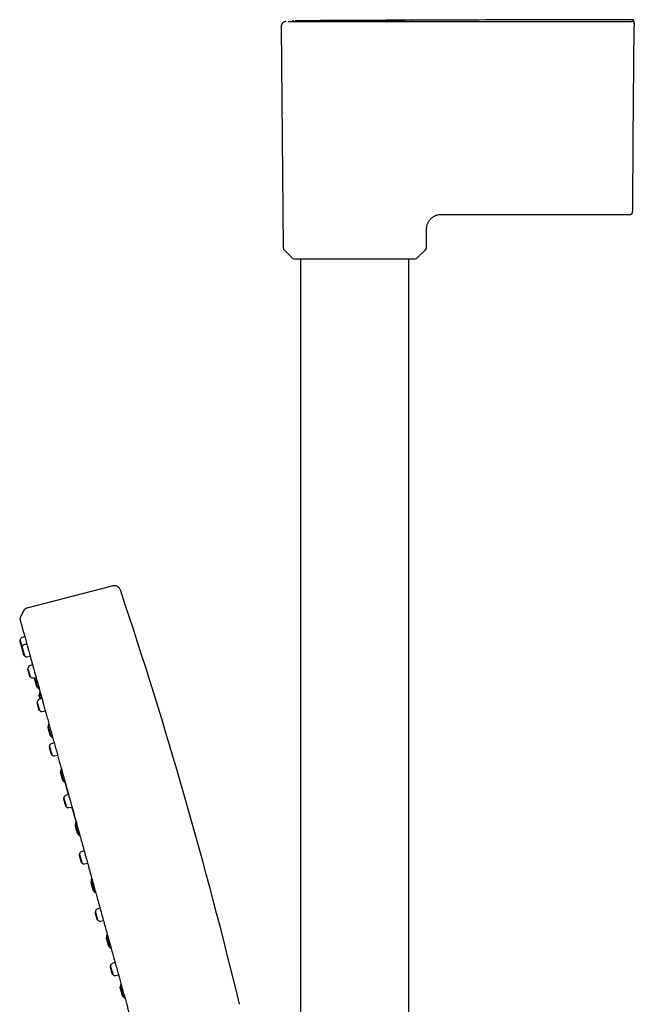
# Model space of a CAD drawing. Header units: millimetres. Extents: x 8 to 955, y 12 to 2039.
# Tile 74 of 116: x 85 to 209, y 1840 to 2039. Entities that reach past the tile are written whole.
import ezdxf

# ---------------------------------------------------------------- set-up
doc = ezdxf.new("R2010")
doc.units = ezdxf.units.MM

msp = doc.modelspace()

# ---------------------------------------------------------------- linework, layer by layer
at = {"color": 7, "linetype": 'Continuous', "lineweight": 30}
for p, q in [((141.13, 2039.09), (140.49, 2039.09)), ((152.29, 2038.94), (157.5, 2038.95)), ((209.15, 2038.65), (209.15, 2038.47)), ((209.15, 2038.65), (209.15, 2038.47)), ((209.14, 2038.45), (209.15, 2038.47)), ((137.66, 2037.93), (138.05, 1993.17)), ((208.94, 2015.02), (209.14, 2037.95)), ((170.76, 1999.92), (208.31, 1999.92)), ((167.05, 1993.17), (167.08, 1996.25)), ((138.23, 1992.75), (139.89, 1991.1)), ((165.21, 1991.1), (166.87, 1992.75)), ((140.32, 1990.92), (164.78, 1990.92)), ((141.6, 1990.92), (141.6, 1675.67)), ((163.5, 1675.55), (163.5, 1990.92)), ((103.38, 1924.71), (86.19, 1920.27)), ((85.5, 1919.69), (84.84, 1918.29)), ((84.82, 1913.75), (84.72, 1913.68)), ((84.82, 1913.75), (85.22, 1912.3)), ((85.75, 1914.5), (85.15, 1914.28)), ((86.15, 1913.04), (85.55, 1912.83)), ((85.22, 1912.3), (85.12, 1912.23)), ((85.22, 1912.3), (85.67, 1910.68)), ((85.55, 1910.69), (85.67, 1910.68)), ((86.23, 1910.39), (86.85, 1910.52)), ((87.33, 1908.77), (86.73, 1908.56)), ((86.4, 1908.03), (86.31, 1907.96)), ((86.4, 1908.03), (86.85, 1906.41)), ((86.73, 1906.42), (86.85, 1906.41)), ((87.41, 1906.13), (88.03, 1906.25)), ((87.76, 1906.17), (87.66, 1906.09)), ((87.76, 1906.17), (88.27, 1904.35)), ((88.14, 1904.36), (88.27, 1904.35)), ((88.71, 1902.76), (88.6, 1902.68)), ((88.71, 1902.76), (88.95, 1901.86)), ((88.29, 1901.22), (88.2, 1901.15)), ((88.2, 1901.15), (88.2, 1901.15)), ((88.2, 1901.15), (88.63, 1899.61)), ((88.29, 1901.22), (88.74, 1899.6)), ((89.22, 1901.96), (88.62, 1901.75)), ((88.62, 1899.61), (88.63, 1899.61)), ((88.63, 1899.61), (88.74, 1899.6)), ((89.3, 1899.31), (89.92, 1899.44)), ((90.51, 1896.25), (90.41, 1896.17)), ((90.51, 1896.25), (91.02, 1894.43)), ((90.89, 1894.44), (91.02, 1894.43)), ((91.7, 1893.03), (91.1, 1892.81)), ((90.77, 1892.28), (90.67, 1892.21)), ((90.77, 1892.28), (91.22, 1890.66)), ((91.1, 1890.67), (91.22, 1890.66)), ((91.78, 1890.38), (92.4, 1890.5)), ((93.02, 1887.21), (92.91, 1887.13)), ((93.02, 1887.21), (93.52, 1885.39)), ((93.39, 1885.4), (93.52, 1885.39)), ((94.61, 1882.54), (93.93, 1884.99)), ((93.68, 1881.79), (93.58, 1881.72)), ((93.68, 1881.79), (94.13, 1880.17)), ((94.61, 1882.54), (94.01, 1882.32)), ((94.01, 1880.18), (94.13, 1880.17)), ((94.69, 1879.89), (95.31, 1880.01)), ((96, 1876.44), (95.9, 1876.37)), ((96, 1876.44), (96.51, 1874.63)), ((96.38, 1874.64), (96.51, 1874.63)), ((97.77, 1871.15), (97.17, 1870.93)), ((96.84, 1870.4), (96.74, 1870.33)), ((96.84, 1870.4), (97.29, 1868.78)), ((97.17, 1868.79), (97.29, 1868.78)), ((97.84, 1868.5), (98.47, 1868.62)), ((99.2, 1864.92), (99.1, 1864.84)), ((99.2, 1864.92), (99.71, 1863.1)), ((99.58, 1863.11), (99.71, 1863.1)), ((100.05, 1858.83), (99.95, 1858.76)), ((100.05, 1858.83), (100.5, 1857.21)), ((100.98, 1859.57), (100.38, 1859.36)), ((100.74, 1860.43), (100.74, 1860.42)), ((100.38, 1857.22), (100.5, 1857.21)), ((101.05, 1856.93), (101.68, 1857.05)), ((102.33, 1853.64), (102.22, 1853.57)), ((102.33, 1853.64), (102.83, 1851.83)), ((102.7, 1851.84), (102.83, 1851.83)), ((103.11, 1847.8), (103.01, 1847.73)), ((103.11, 1847.8), (103.56, 1846.18)), ((104.04, 1848.55), (103.44, 1848.34)), ((103.44, 1846.19), (103.56, 1846.18)), ((104.11, 1845.9), (104.73, 1846.03)), ((105.1, 1843.63), (105, 1843.56)), ((105.1, 1843.63), (105.61, 1841.81)), ((105.48, 1841.82), (105.61, 1841.81))]:
    msp.add_line(p, q, dxfattribs=at)
for centre, radius, start, end in [((138.65, 1993.18), 0.6, 180.5, 225.25), ((166.45, 1993.18), 0.6, 314.75, 359.5), ((140.32, 1991.52), 0.6, 225.25, 270), ((164.78, 1991.52), 0.6, 270, 314.75), ((-841.98, 1606.09), 999, 13.54657, 18.53968), ((85.31, 1913.81), 0.5, 109.5, 186.8573), ((85.72, 1912.36), 0.5, 109.5, 186.8573), ((86.13, 1910.88), 0.5, 204.1427, 281.5), ((86.9, 1908.09), 0.5, 109.5, 186.8573), ((87.31, 1906.62), 0.5, 204.1427, 281.5), ((97.61, 1907.92), 10, 189.9127, 190.0849), ((97.61, 1907.92), 10, 200.9151, 201.4368), ((88.76, 1904.45), 0.5, 201.4368, 259.053), ((89.18, 1902.93), 0.5, 132.0996, 189.5632), ((98.55, 1904.51), 10, 189.5632, 190.0849), ((88.79, 1901.28), 0.5, 109.5, 186.8573), ((89.2, 1899.8), 0.5, 204.1427, 281.5), ((90.99, 1896.42), 0.5, 132.0997, 189.5632), ((100.36, 1898), 10, 189.5632, 190.0849), ((91.27, 1892.34), 0.5, 109.5, 186.8573), ((100.36, 1898), 10, 200.9151, 201.4368), ((91.52, 1894.53), 0.5, 201.4368, 259.0529), ((91.68, 1890.87), 0.5, 204.1427, 281.5), ((93.5, 1887.38), 0.5, 132.0997, 189.5632), ((102.86, 1888.96), 10, 189.5632, 190.0849), ((102.86, 1888.96), 10, 200.9151, 201.4368), ((94.02, 1885.49), 0.5, 201.4368, 259.7023), ((94.18, 1881.85), 0.5, 109.5, 186.8573), ((94.59, 1880.38), 0.5, 204.1427, 281.5), ((96.48, 1876.62), 0.5, 131.4965, 189.5632), ((105.85, 1878.2), 10, 189.5632, 190.0849), ((105.85, 1878.2), 10, 200.9151, 201.4368), ((97.01, 1874.72), 0.5, 201.4368, 259.0527), ((97.34, 1870.46), 0.5, 109.5, 186.8573), ((97.75, 1868.99), 0.5, 204.1427, 281.5), ((99.68, 1865.09), 0.5, 132.0999, 189.5632), ((109.05, 1866.67), 10, 189.5632, 190.0849), ((109.05, 1866.67), 10, 200.9151, 201.4368), ((100.2, 1863.19), 0.5, 201.4368, 259.0526), ((100.55, 1858.89), 0.5, 109.5, 186.8573), ((100.95, 1857.42), 0.5, 204.1427, 281.5), ((102.8, 1853.82), 0.5, 132.0999, 189.5632), ((112.17, 1855.4), 10, 189.5632, 190.0849), ((112.17, 1855.4), 10, 200.9151, 201.4368), ((103.33, 1851.92), 0.5, 201.4368, 259.0524), ((103.6, 1847.86), 0.5, 109.5, 186.8573), ((104.01, 1846.39), 0.5, 204.1427, 281.5), ((105.58, 1843.8), 0.5, 132.0996, 189.5632), ((114.95, 1845.38), 10, 189.5632, 190.0849), ((114.95, 1845.38), 10, 200.9151, 201.4368), ((106.11, 1841.91), 0.5, 201.4368, 259.0549)]:
    msp.add_arc(centre, radius, start, end, dxfattribs=at)
for points, knots in [([(138.65, 2038.93), (138.62, 2038.93), (138.54, 2038.93), (138.44, 2038.91), (138.34, 2038.88), (138.24, 2038.84), (138.15, 2038.8), (138.07, 2038.74), (138.01, 2038.69), (137.93, 2038.62), (137.86, 2038.54), (137.79, 2038.43), (137.73, 2038.31), (137.69, 2038.19), (137.66, 2038.06), (137.66, 2037.97), (137.66, 2037.92)], [0, 0, 0, 0, 0.066657, 0.1394, 0.206817, 0.267962, 0.338491, 0.395442, 0.443556, 0.504222, 0.579469, 0.668567, 0.743661, 0.824797, 0.910737, 1, 1, 1, 1]), ([(139.1, 2038.93), (139.1, 2038.93), (139.1, 2038.93), (139.12, 2038.93), (139.14, 2038.93), (139.18, 2038.93), (139.24, 2038.93), (139.32, 2038.93), (139.41, 2038.94), (139.5, 2038.94), (139.58, 2038.94), (139.66, 2038.94), (139.74, 2038.94), (139.82, 2038.94), (139.9, 2038.94), (139.98, 2038.94), (140.05, 2038.94), (140.12, 2038.94), (140.21, 2038.94), (140.31, 2038.94), (140.44, 2038.94), (140.58, 2038.94), (140.73, 2038.94), (140.86, 2038.94), (140.97, 2038.94), (141.09, 2038.94), (141.2, 2038.94), (141.31, 2038.94), (141.42, 2038.94), (141.61, 2038.94), (141.88, 2038.94), (142.25, 2038.94), (142.63, 2038.94), (143.03, 2038.94), (143.46, 2038.94), (143.92, 2038.94), (144.42, 2038.94), (144.94, 2038.94), (145.48, 2038.94), (146.04, 2038.94), (146.61, 2038.94), (147.18, 2038.94), (147.75, 2038.94), (148.31, 2038.94), (148.87, 2038.94), (149.44, 2038.94), (149.86, 2038.94), (150.15, 2038.94), (150.3, 2038.94), (150.45, 2038.94), (150.6, 2038.94), (150.77, 2038.94), (150.95, 2038.94), (151.19, 2038.94), (151.5, 2038.94), (151.89, 2038.94), (152.16, 2038.94), (152.29, 2038.94)], [0, 0, 0, 0, 0.014779, 0.031452, 0.049723, 0.069594, 0.091061, 0.11412, 0.138761, 0.154812, 0.170107, 0.184438, 0.197807, 0.210214, 0.221464, 0.231788, 0.241188, 0.249666, 0.260713, 0.273348, 0.287575, 0.303397, 0.320817, 0.331295, 0.342275, 0.353759, 0.364024, 0.373664, 0.383229, 0.392716, 0.421858, 0.450225, 0.477801, 0.504578, 0.534103, 0.562695, 0.593269, 0.62461, 0.655629, 0.686278, 0.717045, 0.748312, 0.77678, 0.80541, 0.833713, 0.861686, 0.889317, 0.896541, 0.90343, 0.910722, 0.918417, 0.926515, 0.935014, 0.943915, 0.961272, 0.97997, 1, 1, 1, 1]), ([(140.2, 2039.09), (140.16, 2039.09), (140.1, 2039.08), (140.01, 2039.05), (139.95, 2039.02), (139.91, 2039), (139.87, 2038.97), (139.85, 2038.95), (139.84, 2038.93)], [0, 0, 0, 0, 0.256522, 0.506312, 0.643591, 0.754434, 0.848207, 1, 1, 1, 1]), ([(140.2, 2039.09), (140.16, 2039.09), (140.1, 2039.08), (140.01, 2039.05), (139.95, 2039.02), (139.91, 2039), (139.87, 2038.97), (139.85, 2038.95), (139.84, 2038.93)], [0, 0, 0, 0, 0.256522, 0.506312, 0.643591, 0.754434, 0.848207, 1, 1, 1, 1]), ([(141.63, 2039.1), (141.46, 2039.1), (141.05, 2039.09), (141, 2039.09), (141.52, 2039.1), (142.15, 2039.1), (142.71, 2039.1), (142.78, 2039.1)], [0, 0, 0, 0, 0.184451, 0.445739, 0.706423, 0.967621, 1, 1, 1, 1]), ([(163.97, 2039.2), (163.6, 2039.2), (156.16, 2039.18), (148.71, 2039.14), (141.63, 2039.1)], [0, 0, 0, 0, 0.048703, 1, 1, 1, 1]), ([(164, 2039.2), (164.01, 2039.2), (164.1, 2039.2), (163.72, 2039.2), (162.85, 2039.18), (161, 2039.16), (158.05, 2039.13), (155.5, 2039.12), (154.42, 2039.11), (154.38, 2039.11), (154.36, 2039.11), (154.36, 2039.11), (154.29, 2039.11), (153.82, 2039.11), (152.06, 2039.11), (150.4, 2039.11), (149.13, 2039.11)], [0, 0, 0, 0, 0.0172664, 0.1340521, 0.2511613, 0.3683271, 0.5973653, 0.7478106, 0.7527618, 0.7540541, 0.7544046, 0.7545062, 0.7545592, 0.7640728, 0.820361, 1, 1, 1, 1]), ([(157.5, 2038.95), (160.91, 2038.95), (167.72, 2038.96), (177.95, 2038.96), (188.18, 2038.97), (198.41, 2038.97), (205.23, 2038.97), (208.65, 2038.97)], [0, 0, 0, 0, 0.200001, 0.400001, 0.600001, 0.8, 1, 1, 1, 1]), ([(208.65, 2039.31), (201.09, 2039.3), (186.2, 2039.28), (171.32, 2039.23), (164, 2039.2)], [0, 0, 0, 0, 0.5079385, 1, 1, 1, 1]), ([(208.65, 2039.31), (201.09, 2039.3), (186.21, 2039.28), (171.33, 2039.23), (164.01, 2039.2)], [0, 0, 0, 0, 0.508109, 1, 1, 1, 1]), ([(209.15, 2038.81), (209.15, 2038.85), (209.14, 2038.92), (209.11, 2039.01), (209.08, 2039.07), (209.05, 2039.11), (209.02, 2039.15), (208.97, 2039.2), (208.89, 2039.26), (208.8, 2039.29), (208.72, 2039.31), (208.67, 2039.31), (208.65, 2039.31)], [0, 0, 0, 0, 0.148407, 0.275805, 0.345758, 0.402262, 0.449905, 0.545312, 0.672347, 0.826631, 0.911664, 1, 1, 1, 1]), ([(209.15, 2038.81), (209.15, 2038.85), (209.14, 2038.92), (209.11, 2039.01), (209.08, 2039.07), (209.05, 2039.11), (209.02, 2039.15), (208.97, 2039.2), (208.89, 2039.26), (208.8, 2039.29), (208.72, 2039.31), (208.67, 2039.31), (208.65, 2039.31)], [0, 0, 0, 0, 0.148407, 0.275805, 0.345758, 0.402262, 0.449905, 0.545312, 0.672347, 0.826631, 0.911664, 1, 1, 1, 1]), ([(209.15, 2038.47), (209.14, 2038.5), (209.14, 2038.57), (209.11, 2038.66), (209.06, 2038.75), (209, 2038.82), (208.93, 2038.89), (208.84, 2038.93), (208.75, 2038.96), (208.68, 2038.97), (208.65, 2038.97)], [0, 0, 0, 0, 0.127893, 0.25286, 0.376449, 0.499538, 0.622662, 0.746376, 0.871612, 1, 1, 1, 1]), ([(209.14, 2038.45), (209.14, 2038.45), (209.14, 2038.45), (209.14, 2038.41), (209.14, 2038.37), (209.14, 2038.3), (209.14, 2038.23), (209.14, 2038.14), (209.14, 2038.05), (209.14, 2037.98), (209.14, 2037.95)], [0, 0, 0, 0, 0.124449, 0.250596, 0.373933, 0.500445, 0.623666, 0.750248, 0.874291, 1, 1, 1, 1]), ([(209.15, 2038.65), (209.15, 2038.68), (209.15, 2038.74), (209.15, 2038.8), (209.15, 2038.81), (209.15, 2038.81)], [0, 0, 0, 0, 0.333334, 0.666667, 1, 1, 1, 1]), ([(209.15, 2038.65), (209.15, 2038.68), (209.15, 2038.74), (209.15, 2038.8), (209.15, 2038.81), (209.15, 2038.81)], [0, 0, 0, 0, 0.333334, 0.666667, 1, 1, 1, 1]), ([(208.81, 2000.42), (208.81, 2000.42), (208.81, 2000.43), (208.81, 2000.47), (208.81, 2000.54), (208.82, 2000.65), (208.82, 2000.77), (208.82, 2000.93), (208.82, 2001.11), (208.82, 2001.31), (208.82, 2001.54), (208.83, 2001.8), (208.83, 2002.08), (208.83, 2002.39), (208.83, 2002.72), (208.84, 2003.08), (208.84, 2003.45), (208.84, 2003.84), (208.85, 2004.26), (208.85, 2004.69), (208.85, 2005.15), (208.86, 2005.63), (208.86, 2006.13), (208.87, 2006.65), (208.87, 2007.18), (208.88, 2007.72), (208.88, 2008.27), (208.89, 2008.84), (208.89, 2009.42), (208.9, 2010.01), (208.9, 2010.62), (208.91, 2011.24), (208.91, 2011.86), (208.92, 2012.49), (208.92, 2013.12), (208.93, 2013.75), (208.94, 2014.39), (208.94, 2014.81), (208.94, 2015.02)], [0, 0, 0, 0, 0.028052, 0.056116, 0.08425, 0.112508, 0.1407, 0.168188, 0.195672, 0.223201, 0.250824, 0.278883, 0.30684, 0.334747, 0.362654, 0.390714, 0.418239, 0.445629, 0.472938, 0.500218, 0.528008, 0.555812, 0.583687, 0.611686, 0.639703, 0.667092, 0.69447, 0.721887, 0.749393, 0.777494, 0.805492, 0.833439, 0.861388, 0.889572, 0.9173, 0.944912, 0.972461, 1, 1, 1, 1]), ([(208.31, 1999.92), (208.35, 1999.93), (208.43, 1999.93), (208.51, 1999.96), (208.57, 1999.99), (208.61, 2000.02), (208.65, 2000.05), (208.7, 2000.1), (208.76, 2000.19), (208.79, 2000.28), (208.81, 2000.36), (208.81, 2000.4), (208.81, 2000.42)], [0, 0, 0, 0, 0.150999, 0.280613, 0.351803, 0.409348, 0.45775, 0.554542, 0.683428, 0.839814, 0.925909, 1, 1, 1, 1]), ([(167.08, 1996.25), (167.08, 1996.35), (167.08, 1996.56), (167.08, 1996.86), (167.09, 1997.16), (167.13, 1997.46), (167.19, 1997.74), (167.28, 1998), (167.38, 1998.23), (167.5, 1998.45), (167.64, 1998.66), (167.79, 1998.86), (167.96, 1999.05), (168.15, 1999.22), (168.35, 1999.37), (168.56, 1999.51), (168.78, 1999.63), (169.01, 1999.73), (169.27, 1999.82), (169.55, 1999.88), (169.85, 1999.92), (170.15, 1999.92), (170.46, 1999.92), (170.66, 1999.92), (170.76, 1999.92)], [0, 0, 0, 0, 0.050014, 0.100032, 0.150032, 0.200026, 0.250025, 0.291687, 0.333346, 0.375007, 0.41667, 0.458331, 0.499991, 0.541656, 0.583324, 0.62499, 0.666651, 0.708313, 0.749979, 0.799979, 0.849974, 0.899969, 0.949985, 1, 1, 1, 1]), ([(105.18, 1923.74), (105.15, 1923.82), (105.09, 1924), (104.95, 1924.25), (104.75, 1924.47), (104.51, 1924.64), (104.23, 1924.76), (103.93, 1924.8), (103.65, 1924.78), (103.47, 1924.73), (103.38, 1924.71)], [0, 0, 0, 0, 0.119553, 0.24175, 0.369229, 0.500015, 0.630802, 0.758261, 0.880449, 1, 1, 1, 1]), ([(86.19, 1920.27), (86.16, 1920.26), (86.1, 1920.24), (86, 1920.2), (85.89, 1920.13), (85.78, 1920.05), (85.68, 1919.97), (85.61, 1919.87), (85.54, 1919.78), (85.51, 1919.72), (85.5, 1919.69)], [0, 0, 0, 0, 0.100516, 0.216043, 0.352683, 0.501739, 0.646583, 0.778122, 0.896205, 1, 1, 1, 1]), ([(84.83, 1918.29), (84.82, 1918.26), (84.79, 1918.19), (84.78, 1918.07), (84.78, 1917.96), (84.8, 1917.91), (84.81, 1917.9)], [0, 0, 0, 0, 0.248728, 0.581416, 0.913965, 1, 1, 1, 1]), ([(84.83, 1917.81), (84.83, 1917.79), (84.84, 1917.75), (84.87, 1917.66), (84.9, 1917.54), (84.94, 1917.41), (84.98, 1917.25), (85.03, 1917.07), (85.09, 1916.85), (85.16, 1916.59), (85.25, 1916.3), (85.34, 1915.97), (85.44, 1915.61), (85.55, 1915.21), (85.67, 1914.78), (85.8, 1914.31), (85.94, 1913.8), (86.09, 1913.27), (86.24, 1912.7), (86.38, 1912.19), (86.48, 1911.87), (86.51, 1911.75)], [0, 0, 0, 0, 0.045066, 0.090378, 0.136185, 0.182734, 0.230274, 0.27902, 0.328884, 0.38472, 0.441252, 0.498134, 0.555022, 0.6116, 0.671223, 0.730558, 0.789717, 0.84881, 0.907947, 0.967197, 1, 1, 1, 1]), ([(84.94, 1912.91), (84.95, 1912.86), (84.98, 1912.76), (85.02, 1912.62), (85.06, 1912.48), (85.09, 1912.37), (85.11, 1912.28), (85.12, 1912.25), (85.12, 1912.24)], [0, 0, 0, 0, 0.1836279, 0.3672557, 0.5508836, 0.7345115, 0.9181393, 1, 1, 1, 1]), ([(86.51, 1911.75), (86.53, 1911.67), (86.61, 1911.39), (86.75, 1910.89), (86.89, 1910.36), (86.98, 1910.03), (87.01, 1909.93)], [0, 0, 0, 0, 0.143654, 0.491247, 0.839036, 1, 1, 1, 1]), ([(87.01, 1909.93), (87.05, 1909.81), (87.14, 1909.47), (87.31, 1908.86), (87.46, 1908.3), (87.56, 1907.96), (87.58, 1907.89)], [0, 0, 0, 0, 0.18666, 0.5339945, 0.9021912, 1, 1, 1, 1]), ([(87.58, 1907.89), (87.63, 1907.7), (87.76, 1907.24), (87.97, 1906.49), (88.2, 1905.65), (88.44, 1904.77), (88.69, 1903.89), (88.94, 1903), (89.18, 1902.1), (89.44, 1901.19), (89.7, 1900.25), (89.97, 1899.28), (90.25, 1898.26), (90.54, 1897.21), (90.84, 1896.13), (91.14, 1895.03), (91.45, 1893.92), (91.76, 1892.81), (92.07, 1891.7), (92.37, 1890.6), (92.66, 1889.55), (92.85, 1888.87), (92.94, 1888.56)], [0, 0, 0, 0, 0.038536, 0.091005, 0.143467, 0.195931, 0.248402, 0.297881, 0.347366, 0.396855, 0.446345, 0.495834, 0.548321, 0.600806, 0.653288, 0.705768, 0.758247, 0.810724, 0.860203, 0.909682, 0.959162, 1, 1, 1, 1]), ([(88.6, 1902.69), (88.6, 1902.68), (88.6, 1902.68), (88.62, 1902.62), (88.64, 1902.54), (88.67, 1902.43), (88.71, 1902.3), (88.75, 1902.15), (88.8, 1901.99), (88.83, 1901.88), (88.84, 1901.82)], [0, 0, 0, 0, 0.1255855, 0.251171, 0.3767565, 0.502342, 0.6279275, 0.753513, 0.8790985, 1, 1, 1, 1]), ([(92.94, 1888.56), (92.96, 1888.49), (93.08, 1888.05), (93.32, 1887.2), (93.59, 1886.21), (93.76, 1885.6), (93.82, 1885.39)], [0, 0, 0, 0, 0.063447, 0.426699, 0.811976, 1, 1, 1, 1]), ([(93.83, 1885.37), (93.84, 1885.32), (94.16, 1884.16), (94.81, 1881.82), (95.77, 1878.37), (96.42, 1876.02), (96.75, 1874.84)], [0, 0, 0, 0, 0.017169, 0.345658, 0.672695, 1, 1, 1, 1]), ([(96.15, 1876.99), (96.03, 1877.45), (95.74, 1878.47), (95.47, 1879.47), (95.31, 1880.01)], [0, 0, 0, 0, 0.448827, 1, 1, 1, 1]), ([(96.76, 1874.8), (96.87, 1874.39), (97.1, 1873.55), (97.46, 1872.27), (97.82, 1870.95), (98.19, 1869.63), (98.56, 1868.3), (98.92, 1866.98), (99.28, 1865.68), (99.64, 1864.4), (99.98, 1863.16), (100.33, 1861.91), (100.58, 1861.01), (100.72, 1860.52), (100.74, 1860.44)], [0, 0, 0, 0, 0.085266, 0.177195, 0.269127, 0.361057, 0.452983, 0.5449, 0.636804, 0.723445, 0.810086, 0.896736, 0.983407, 1, 1, 1, 1]), ([(100.74, 1860.44), (100.83, 1860.1), (101.04, 1859.33), (101.38, 1858.13), (101.74, 1856.82), (102.1, 1855.53), (102.46, 1854.24), (102.81, 1852.96), (103.16, 1851.72), (103.49, 1850.52), (103.81, 1849.34), (104.14, 1848.18), (104.46, 1847.02), (104.77, 1845.91), (105.06, 1844.84), (105.35, 1843.81), (105.63, 1842.79), (105.91, 1841.78), (106.18, 1840.8), (106.45, 1839.85), (106.7, 1838.95), (106.93, 1838.1), (107.15, 1837.31), (107.36, 1836.54), (107.57, 1835.8), (107.77, 1835.07), (107.91, 1834.59), (107.97, 1834.36)], [0, 0, 0, 0, 0.035029, 0.080996, 0.126978, 0.172953, 0.218897, 0.264788, 0.310602, 0.353725, 0.396835, 0.440003, 0.4833, 0.526798, 0.566577, 0.606567, 0.646595, 0.68646, 0.725962, 0.764901, 0.803075, 0.837245, 0.870682, 0.903538, 0.935953, 0.968062, 1, 1, 1, 1])]:
    msp.add_open_spline(points, degree=3, knots=knots, dxfattribs=at)
for points in [[(84.72, 1913.68), (84.72, 1913.68), (84.72, 1913.68), (84.74, 1913.63), (84.76, 1913.56), (84.78, 1913.46), (84.82, 1913.34), (84.85, 1913.21), (84.89, 1913.06), (84.92, 1912.96), (84.94, 1912.91)], [(85.12, 1912.23), (85.13, 1912.23), (85.13, 1912.22), (85.14, 1912.18), (85.16, 1912.11), (85.19, 1912.01), (85.22, 1911.89), (85.26, 1911.76), (85.3, 1911.61), (85.32, 1911.51), (85.34, 1911.46)], [(85.34, 1911.46), (85.35, 1911.41), (85.38, 1911.31), (85.42, 1911.16), (85.46, 1911.03), (85.49, 1910.91), (85.52, 1910.81), (85.54, 1910.74), (85.55, 1910.7), (85.55, 1910.69), (85.55, 1910.69)], [(86.31, 1907.96), (86.31, 1907.96), (86.31, 1907.95), (86.32, 1907.91), (86.34, 1907.84), (86.37, 1907.74), (86.4, 1907.62), (86.44, 1907.49), (86.48, 1907.34), (86.51, 1907.24), (86.52, 1907.19)], [(86.52, 1907.19), (86.54, 1907.14), (86.56, 1907.04), (86.6, 1906.89), (86.64, 1906.76), (86.67, 1906.64), (86.7, 1906.55), (86.72, 1906.48), (86.73, 1906.43), (86.74, 1906.42), (86.74, 1906.42)], [(87.66, 1906.09), (87.66, 1906.09), (87.66, 1906.08), (87.67, 1906.03), (87.7, 1905.95), (87.73, 1905.84), (87.76, 1905.71), (87.81, 1905.56), (87.85, 1905.4), (87.88, 1905.28), (87.9, 1905.23)], [(87.9, 1905.23), (87.91, 1905.17), (87.94, 1905.06), (87.99, 1904.89), (88.03, 1904.74), (88.07, 1904.61), (88.1, 1904.5), (88.12, 1904.42), (88.14, 1904.37), (88.14, 1904.36), (88.14, 1904.36)], [(90.41, 1896.17), (90.41, 1896.17), (90.41, 1896.16), (90.43, 1896.11), (90.45, 1896.03), (90.48, 1895.92), (90.51, 1895.79), (90.56, 1895.64), (90.6, 1895.48), (90.63, 1895.36), (90.65, 1895.3)], [(90.65, 1895.3), (90.66, 1895.25), (90.7, 1895.13), (90.74, 1894.97), (90.78, 1894.82), (90.82, 1894.69), (90.85, 1894.58), (90.87, 1894.5), (90.89, 1894.45), (90.89, 1894.44), (90.89, 1894.44)], [(90.68, 1892.21), (90.68, 1892.21), (90.68, 1892.21), (90.69, 1892.16), (90.71, 1892.09), (90.74, 1891.99), (90.77, 1891.87), (90.81, 1891.74), (90.85, 1891.59), (90.88, 1891.49), (90.89, 1891.44)], [(90.89, 1891.44), (90.9, 1891.39), (90.93, 1891.29), (90.97, 1891.15), (91.01, 1891.01), (91.04, 1890.89), (91.07, 1890.8), (91.09, 1890.73), (91.1, 1890.68), (91.1, 1890.68), (91.1, 1890.67)], [(92.92, 1887.13), (92.92, 1887.13), (92.92, 1887.12), (92.93, 1887.07), (92.95, 1886.99), (92.98, 1886.88), (93.02, 1886.75), (93.06, 1886.6), (93.11, 1886.44), (93.14, 1886.32), (93.16, 1886.27)], [(93.16, 1886.27), (93.17, 1886.21), (93.2, 1886.1), (93.25, 1885.93), (93.29, 1885.78), (93.33, 1885.65), (93.36, 1885.54), (93.38, 1885.46), (93.39, 1885.41), (93.4, 1885.4), (93.4, 1885.4)], [(93.59, 1881.72), (93.59, 1881.72), (93.59, 1881.71), (93.6, 1881.67), (93.62, 1881.6), (93.65, 1881.5), (93.68, 1881.38), (93.72, 1881.25), (93.76, 1881.1), (93.79, 1881), (93.8, 1880.95)], [(93.8, 1880.95), (93.81, 1880.9), (93.84, 1880.8), (93.88, 1880.66), (93.92, 1880.52), (93.95, 1880.4), (93.98, 1880.31), (94, 1880.24), (94.01, 1880.19), (94.01, 1880.18), (94.01, 1880.18)], [(95.9, 1876.37), (95.9, 1876.37), (95.9, 1876.36), (95.92, 1876.31), (95.94, 1876.23), (95.97, 1876.12), (96.01, 1875.99), (96.05, 1875.84), (96.09, 1875.67), (96.12, 1875.56), (96.14, 1875.5)], [(96.14, 1875.5), (96.16, 1875.45), (96.19, 1875.33), (96.23, 1875.17), (96.27, 1875.02), (96.31, 1874.89), (96.34, 1874.78), (96.36, 1874.7), (96.38, 1874.65), (96.38, 1874.64), (96.38, 1874.64)], [(96.74, 1870.33), (96.74, 1870.33), (96.75, 1870.33), (96.76, 1870.28), (96.78, 1870.21), (96.81, 1870.11), (96.84, 1869.99), (96.88, 1869.86), (96.92, 1869.71), (96.94, 1869.61), (96.96, 1869.56)], [(96.96, 1869.56), (96.97, 1869.51), (97, 1869.41), (97.04, 1869.27), (97.08, 1869.13), (97.11, 1869.01), (97.14, 1868.92), (97.16, 1868.85), (97.17, 1868.8), (97.17, 1868.8), (97.17, 1868.79)], [(99.1, 1864.84), (99.1, 1864.84), (99.1, 1864.83), (99.11, 1864.78), (99.14, 1864.7), (99.17, 1864.59), (99.2, 1864.46), (99.25, 1864.31), (99.29, 1864.14), (99.32, 1864.03), (99.34, 1863.97)], [(99.34, 1863.97), (99.35, 1863.92), (99.38, 1863.8), (99.43, 1863.64), (99.47, 1863.49), (99.51, 1863.36), (99.54, 1863.25), (99.56, 1863.17), (99.58, 1863.12), (99.58, 1863.11), (99.58, 1863.11)], [(99.95, 1858.76), (99.95, 1858.76), (99.96, 1858.75), (99.97, 1858.71), (99.99, 1858.64), (100.01, 1858.54), (100.05, 1858.42), (100.08, 1858.29), (100.12, 1858.14), (100.15, 1858.04), (100.17, 1857.99)], [(100.17, 1857.99), (100.18, 1857.94), (100.21, 1857.84), (100.25, 1857.69), (100.29, 1857.56), (100.32, 1857.44), (100.35, 1857.35), (100.37, 1857.28), (100.38, 1857.23), (100.38, 1857.22), (100.38, 1857.22)], [(102.22, 1853.57), (102.22, 1853.57), (102.23, 1853.56), (102.24, 1853.51), (102.26, 1853.43), (102.29, 1853.32), (102.33, 1853.19), (102.37, 1853.04), (102.42, 1852.87), (102.45, 1852.76), (102.46, 1852.7)], [(102.46, 1852.7), (102.48, 1852.65), (102.51, 1852.53), (102.56, 1852.37), (102.6, 1852.22), (102.63, 1852.09), (102.66, 1851.98), (102.69, 1851.9), (102.7, 1851.84), (102.7, 1851.84), (102.7, 1851.84)], [(103.01, 1847.74), (103.01, 1847.73), (103.01, 1847.73), (103.03, 1847.68), (103.05, 1847.61), (103.07, 1847.51), (103.11, 1847.4), (103.14, 1847.26), (103.18, 1847.12), (103.21, 1847.02), (103.22, 1846.96)], [(103.22, 1846.96), (103.24, 1846.91), (103.27, 1846.81), (103.31, 1846.67), (103.34, 1846.53), (103.38, 1846.42), (103.4, 1846.32), (103.42, 1846.25), (103.44, 1846.2), (103.44, 1846.2), (103.44, 1846.19)], [(105, 1843.56), (105, 1843.55), (105, 1843.55), (105.02, 1843.5), (105.04, 1843.42), (105.07, 1843.31), (105.11, 1843.17), (105.15, 1843.02), (105.19, 1842.86), (105.22, 1842.75), (105.24, 1842.69)], [(105.24, 1842.69), (105.26, 1842.63), (105.29, 1842.52), (105.33, 1842.36), (105.37, 1842.2), (105.41, 1842.07), (105.44, 1841.96), (105.46, 1841.88), (105.48, 1841.83), (105.48, 1841.83), (105.48, 1841.82)]]:
    msp.add_open_spline(points, degree=3, dxfattribs=at)

doc.saveas('drawing.dxf')
